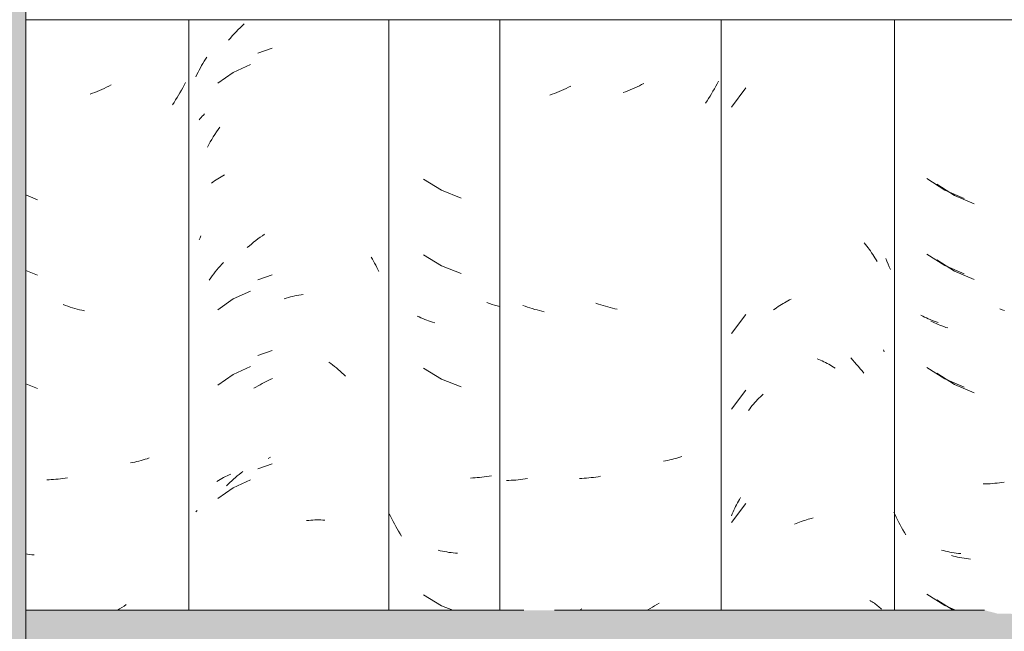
# Model space of a CAD drawing. Header units: metres. Extents: x -28.2 to 13.6, y -1.6 to 5.9.
# Tile 25 of 159: x -19.7 to -19.307, y 3.005 to 3.249. Entities that reach past the tile are written whole.
import ezdxf

# ---------------------------------------------------------------- set-up
doc = ezdxf.new("R2010")
doc.units = ezdxf.units.M
doc.layers.add('A-GLAZ-CWMG', color=7, linetype='Continuous', lineweight=5)
doc.layers.add('A-ROOF', color=7, linetype='Continuous', lineweight=5)

# ---------------------------------------------------------------- blocks, each defined once
blk = doc.blocks.new('FP_92-D')
at = {"layer": 'A-GLAZ-CWMG', "color": 9, "true_color": 0xc0c0c0}
for p, q in [((-19.53906, 3.18558), (-19.53183, 3.18121)), ((-19.53183, 3.18121), (-19.52398, 3.17807)), ((-19.53906, 3.15543), (-19.53183, 3.15107)), ((-19.53183, 3.15107), (-19.52398, 3.14792)), ((-19.51271, 3.13597), (-19.51375, 3.13633)), ((-19.51168, 3.13564), (-19.51271, 3.13597)), ((-19.51064, 3.13532), (-19.51168, 3.13564)), ((-19.5096, 3.13503), (-19.51064, 3.13532)), ((-19.50857, 3.13476), (-19.5096, 3.13503)), ((-19.54076, 3.13061), (-19.54149, 3.13095)), ((-19.54001, 3.13027), (-19.54076, 3.13061)), ((-19.53926, 3.12995), (-19.54001, 3.13027)), ((-19.5385, 3.12965), (-19.53926, 3.12995)), ((-19.53772, 3.12935), (-19.5385, 3.12965)), ((-19.53694, 3.12908), (-19.53772, 3.12935)), ((-19.53615, 3.12881), (-19.53694, 3.12908)), ((-19.53535, 3.12856), (-19.53615, 3.12881)), ((-19.53454, 3.12832), (-19.53535, 3.12856)), ((-19.53906, 3.11022), (-19.53183, 3.10585)), ((-19.53183, 3.10585), (-19.52398, 3.10271)), ((-19.51474, 3.06683), (-19.51568, 3.06671)), ((-19.51381, 3.06697), (-19.51474, 3.06683)), ((-19.51287, 3.06712), (-19.51381, 3.06697)), ((-19.51193, 3.06729), (-19.51287, 3.06712)), ((-19.51939, 3.0664), (-19.5203, 3.06636)), ((-19.51846, 3.06645), (-19.51939, 3.0664)), ((-19.51754, 3.06652), (-19.51846, 3.06645)), ((-19.51661, 3.06661), (-19.51754, 3.06652)), ((-19.51568, 3.06671), (-19.51661, 3.06661)), ((-19.5522, 3.05107), (-19.5527, 3.0521)), ((-19.55169, 3.05005), (-19.5522, 3.05107)), ((-19.55116, 3.04904), (-19.55169, 3.05005)), ((-19.55062, 3.04804), (-19.55116, 3.04904)), ((-19.55007, 3.04704), (-19.55062, 3.04804)), ((-19.5495, 3.04606), (-19.55007, 3.04704)), ((-19.54892, 3.04509), (-19.5495, 3.04606)), ((-19.54832, 3.04413), (-19.54892, 3.04509)), ((-19.54771, 3.04318), (-19.54832, 3.04413)), ((-19.53231, 3.03733), (-19.53314, 3.03753)), ((-19.53147, 3.03715), (-19.53231, 3.03733)), ((-19.53062, 3.03699), (-19.53147, 3.03715)), ((-19.52976, 3.03684), (-19.53062, 3.03699)), ((-19.5289, 3.0367), (-19.52976, 3.03684)), ((-19.52803, 3.03658), (-19.5289, 3.0367)), ((-19.52716, 3.03648), (-19.52803, 3.03658)), ((-19.52627, 3.03639), (-19.52716, 3.03648)), ((-19.52539, 3.03632), (-19.52627, 3.03639)), ((-19.53906, 3.01979), (-19.53183, 3.01542)), ((-19.53183, 3.01542), (-19.52726, 3.0136))]:
    blk.add_line(p, q, dxfattribs=at)
blk = doc.blocks.new('FP_93-D')
at = {"layer": 'A-GLAZ-CWMG', "color": 9, "true_color": 0xc0c0c0}
for p, q in [((-19.62749, 3.2309), (-19.62699, 3.23177)), ((-19.62699, 3.23177), (-19.62647, 3.23263)), ((-19.62647, 3.23263), (-19.62595, 3.23348)), ((-19.62595, 3.23348), (-19.62541, 3.23431)), ((-19.62938, 3.22735), (-19.62893, 3.22825)), ((-19.62893, 3.22825), (-19.62846, 3.22914)), ((-19.62846, 3.22914), (-19.62798, 3.23003)), ((-19.62798, 3.23003), (-19.62749, 3.2309)), ((-19.61489, 3.22821), (-19.62107, 3.22391)), ((-19.60806, 3.23137), (-19.61489, 3.22821)), ((-19.62982, 3.22644), (-19.62938, 3.22735)), ((-19.55986, 3.15445), (-19.55939, 3.15365)), ((-19.55939, 3.15365), (-19.55893, 3.15285)), ((-19.62202, 3.14859), (-19.62139, 3.14938)), ((-19.62139, 3.14938), (-19.62075, 3.15015)), ((-19.62075, 3.15015), (-19.6201, 3.15092)), ((-19.6201, 3.15092), (-19.61943, 3.15166)), ((-19.61943, 3.15166), (-19.61876, 3.1524)), ((-19.55893, 3.15285), (-19.55848, 3.15204)), ((-19.55848, 3.15204), (-19.55804, 3.15123)), ((-19.55804, 3.15123), (-19.55761, 3.1504)), ((-19.55761, 3.1504), (-19.55719, 3.14957)), ((-19.55719, 3.14957), (-19.55678, 3.14873)), ((-19.62444, 3.14533), (-19.62385, 3.14616)), ((-19.62385, 3.14616), (-19.62325, 3.14698)), ((-19.62325, 3.14698), (-19.62264, 3.14779)), ((-19.62264, 3.14779), (-19.62202, 3.14859)), ((-19.61489, 3.13778), (-19.62107, 3.13348)), ((-19.60806, 3.14094), (-19.61489, 3.13778)), ((-19.59456, 3.13789), (-19.59372, 3.13814)), ((-19.59372, 3.13814), (-19.59288, 3.13838)), ((-19.59288, 3.13838), (-19.59204, 3.13861)), ((-19.59204, 3.13861), (-19.5912, 3.13882)), ((-19.5912, 3.13882), (-19.59036, 3.13901)), ((-19.59036, 3.13901), (-19.58952, 3.13918)), ((-19.58952, 3.13918), (-19.58869, 3.13934)), ((-19.58869, 3.13934), (-19.58785, 3.13949)), ((-19.58785, 3.13949), (-19.58702, 3.13961)), ((-19.60806, 3.1108), (-19.61489, 3.10763)), ((-19.57678, 3.11261), (-19.576, 3.11205)), ((-19.576, 3.11205), (-19.57524, 3.11147)), ((-19.57524, 3.11147), (-19.57448, 3.11088)), ((-19.57448, 3.11088), (-19.57372, 3.11027)), ((-19.57372, 3.11027), (-19.57298, 3.10965)), ((-19.61489, 3.10763), (-19.62107, 3.10334)), ((-19.57298, 3.10965), (-19.57224, 3.10901)), ((-19.57224, 3.10901), (-19.57151, 3.10836)), ((-19.57151, 3.10836), (-19.57079, 3.10769)), ((-19.57079, 3.10769), (-19.57007, 3.10702)), ((-19.60661, 3.10217), (-19.60581, 3.10266)), ((-19.60581, 3.10266), (-19.605, 3.10313)), ((-19.605, 3.10313), (-19.60419, 3.10359)), ((-19.60419, 3.10359), (-19.60338, 3.10403)), ((-19.60338, 3.10403), (-19.60256, 3.10446)), ((-19.60256, 3.10446), (-19.60174, 3.10487)), ((-19.60174, 3.10487), (-19.60091, 3.10526)), ((-19.60091, 3.10526), (-19.60009, 3.10564)), ((-19.60009, 3.10564), (-19.59926, 3.106)), ((-19.61402, 3.06656), (-19.61327, 3.06719)), ((-19.61327, 3.06719), (-19.61253, 3.06781)), ((-19.61253, 3.06781), (-19.61177, 3.06841)), ((-19.61177, 3.06841), (-19.61101, 3.069)), ((-19.61759, 3.06319), (-19.6169, 3.06389)), ((-19.6169, 3.06389), (-19.61619, 3.06458)), ((-19.61619, 3.06458), (-19.61547, 3.06526)), ((-19.61547, 3.06526), (-19.61475, 3.06592)), ((-19.60806, 3.06558), (-19.61489, 3.06242)), ((-19.61475, 3.06592), (-19.61402, 3.06656)), ((-19.61489, 3.06242), (-19.62107, 3.05813)), ((-19.62982, 3.0528), (-19.62955, 3.05308)), ((-19.62955, 3.05308), (-19.62928, 3.05335)), ((-19.58561, 3.04936), (-19.58479, 3.04945)), ((-19.58479, 3.04945), (-19.58396, 3.04952)), ((-19.58396, 3.04952), (-19.58315, 3.04957)), ((-19.58315, 3.04957), (-19.58233, 3.04961)), ((-19.58233, 3.04961), (-19.58152, 3.04963)), ((-19.58152, 3.04963), (-19.58071, 3.04963)), ((-19.58071, 3.04963), (-19.57991, 3.04963)), ((-19.57991, 3.04963), (-19.57912, 3.0496)), ((-19.57912, 3.0496), (-19.57832, 3.04956))]:
    blk.add_line(p, q, dxfattribs=at)
blk = doc.blocks.new('Rectangular Mullion - Telha Fibrocimento - Ondulada-V85-D')
at = {"layer": 'A-GLAZ-CWMG'}
for p, q in [((-19.55281, 3.24922), (-19.55281, 3.0136)), ((-19.50857, 3.24922), (-19.50857, 3.0136))]:
    blk.add_line(p, q, dxfattribs=at)
for name in ['FP_93-D', 'FP_92-D']:
    blk.add_blockref(name, (0, 0), dxfattribs=at)
blk = doc.blocks.new('FP_100-D')
at = {"layer": 'A-GLAZ-CWMG', "color": 9, "true_color": 0xc0c0c0}
for p, q in [((-19.61135, 3.24681), (-19.61053, 3.24758)), ((-19.61526, 3.24276), (-19.6145, 3.2436)), ((-19.6145, 3.2436), (-19.61373, 3.24442)), ((-19.61373, 3.24442), (-19.61294, 3.24524)), ((-19.61294, 3.24524), (-19.61215, 3.24603)), ((-19.61215, 3.24603), (-19.61135, 3.24681)), ((-19.61675, 3.24103), (-19.61601, 3.2419)), ((-19.61601, 3.2419), (-19.61526, 3.24276)), ((-19.59936, 3.23783), (-19.60511, 3.23582)), ((-19.62844, 3.2093), (-19.62805, 3.20978)), ((-19.62805, 3.20978), (-19.62764, 3.21025)), ((-19.62764, 3.21025), (-19.62723, 3.21071)), ((-19.62723, 3.21071), (-19.6268, 3.21117)), ((-19.6268, 3.21117), (-19.62636, 3.21162)), ((-19.62221, 3.20345), (-19.62157, 3.20442)), ((-19.62157, 3.20442), (-19.62092, 3.20539)), ((-19.62092, 3.20539), (-19.62026, 3.20634)), ((-19.62461, 3.19943), (-19.62403, 3.20045)), ((-19.62403, 3.20045), (-19.62344, 3.20146)), ((-19.62344, 3.20146), (-19.62283, 3.20246)), ((-19.62283, 3.20246), (-19.62221, 3.20345)), ((-19.62517, 3.19839), (-19.62461, 3.19943)), ((-19.62295, 3.18442), (-19.62233, 3.18487)), ((-19.62233, 3.18487), (-19.6217, 3.18531)), ((-19.6217, 3.18531), (-19.62105, 3.18574)), ((-19.62105, 3.18574), (-19.62039, 3.18615)), ((-19.62039, 3.18615), (-19.61972, 3.18656)), ((-19.61972, 3.18656), (-19.61903, 3.18694)), ((-19.61903, 3.18694), (-19.61833, 3.18732)), ((-19.62356, 3.18396), (-19.62295, 3.18442)), ((-19.62844, 3.16134), (-19.62811, 3.16214)), ((-19.62811, 3.16214), (-19.62776, 3.16294)), ((-19.60674, 3.16041), (-19.60588, 3.16108)), ((-19.60588, 3.16108), (-19.60501, 3.16174)), ((-19.60501, 3.16174), (-19.60413, 3.16239)), ((-19.60413, 3.16239), (-19.60324, 3.16301)), ((-19.60324, 3.16301), (-19.60235, 3.16362)), ((-19.60928, 3.15828), (-19.60844, 3.159)), ((-19.60844, 3.159), (-19.6076, 3.15971)), ((-19.6076, 3.15971), (-19.60674, 3.16041)), ((-19.59936, 3.14741), (-19.60511, 3.14539)), ((-19.59936, 3.11726), (-19.60511, 3.11525)), ((-19.60099, 3.07408), (-19.60008, 3.07465)), ((-19.59936, 3.07205), (-19.60511, 3.07003)), ((-19.6187, 3.06656), (-19.61799, 3.06693)), ((-19.61799, 3.06693), (-19.61727, 3.06728)), ((-19.61727, 3.06728), (-19.61654, 3.06762)), ((-19.61654, 3.06762), (-19.6158, 3.06795)), ((-19.62139, 3.06495), (-19.62074, 3.06537)), ((-19.62074, 3.06537), (-19.62007, 3.06578)), ((-19.62007, 3.06578), (-19.61939, 3.06617)), ((-19.61939, 3.06617), (-19.6187, 3.06656))]:
    blk.add_line(p, q, dxfattribs=at)
blk = doc.blocks.new('FP_101-D')
at = {"layer": 'A-GLAZ-CWMG', "color": 9, "true_color": 0xc0c0c0}
for p, q in [((-19.63397, 3.22412), (-19.63448, 3.2231)), ((-19.67007, 3.22023), (-19.67101, 3.21987)), ((-19.66914, 3.2206), (-19.67007, 3.22023)), ((-19.66821, 3.22099), (-19.66914, 3.2206)), ((-19.66728, 3.2214), (-19.66821, 3.22099)), ((-19.66636, 3.22182), (-19.66728, 3.2214)), ((-19.66544, 3.22226), (-19.66636, 3.22182)), ((-19.66452, 3.22272), (-19.66544, 3.22226)), ((-19.66361, 3.2232), (-19.66452, 3.22272)), ((-19.63611, 3.2201), (-19.63668, 3.21912)), ((-19.63555, 3.22109), (-19.63611, 3.2201)), ((-19.63501, 3.22209), (-19.63555, 3.22109)), ((-19.63448, 3.2231), (-19.63501, 3.22209)), ((-19.67101, 3.21987), (-19.67194, 3.21953)), ((-19.63848, 3.21624), (-19.6391, 3.21531)), ((-19.63787, 3.21719), (-19.63848, 3.21624)), ((-19.63727, 3.21815), (-19.63787, 3.21719)), ((-19.63668, 3.21912), (-19.63727, 3.21815)), ((-19.69754, 3.17935), (-19.69293, 3.17741)), ((-19.69754, 3.14921), (-19.69293, 3.14727)), ((-19.68179, 3.13518), (-19.68273, 3.13552)), ((-19.68085, 3.13486), (-19.68179, 3.13518)), ((-19.67991, 3.13456), (-19.68085, 3.13486)), ((-19.67897, 3.13427), (-19.67991, 3.13456)), ((-19.67803, 3.13401), (-19.67897, 3.13427)), ((-19.67709, 3.13376), (-19.67803, 3.13401)), ((-19.67614, 3.13352), (-19.67709, 3.13376)), ((-19.6752, 3.13331), (-19.67614, 3.13352)), ((-19.67426, 3.13311), (-19.6752, 3.13331)), ((-19.69754, 3.10399), (-19.69293, 3.10205)), ((-19.655, 3.07257), (-19.65585, 3.07242)), ((-19.65415, 3.07274), (-19.655, 3.07257)), ((-19.65331, 3.07293), (-19.65415, 3.07274)), ((-19.65248, 3.07313), (-19.65331, 3.07293)), ((-19.65166, 3.07334), (-19.65248, 3.07313)), ((-19.65084, 3.07357), (-19.65166, 3.07334)), ((-19.65004, 3.07382), (-19.65084, 3.07357)), ((-19.64924, 3.07407), (-19.65004, 3.07382)), ((-19.64846, 3.07435), (-19.64924, 3.07407)), ((-19.68835, 3.06567), (-19.68927, 3.06564)), ((-19.68743, 3.06571), (-19.68835, 3.06567)), ((-19.68651, 3.06576), (-19.68743, 3.06571)), ((-19.68558, 3.06583), (-19.68651, 3.06576)), ((-19.68465, 3.06592), (-19.68558, 3.06583)), ((-19.68372, 3.06603), (-19.68465, 3.06592)), ((-19.68279, 3.06615), (-19.68372, 3.06603)), ((-19.68185, 3.06629), (-19.68279, 3.06615)), ((-19.68091, 3.06645), (-19.68185, 3.06629)), ((-19.69696, 3.03599), (-19.69754, 3.03608)), ((-19.69609, 3.03587), (-19.69696, 3.03599)), ((-19.69521, 3.03577), (-19.69609, 3.03587)), ((-19.69433, 3.03569), (-19.69521, 3.03577)), ((-19.65756, 3.01585), (-19.65844, 3.01526)), ((-19.66021, 3.01414), (-19.6611, 3.0136)), ((-19.65932, 3.01469), (-19.66021, 3.01414)), ((-19.65844, 3.01526), (-19.65932, 3.01469))]:
    blk.add_line(p, q, dxfattribs=at)
blk = doc.blocks.new('FP_110-D')
at = {"layer": 'A-GLAZ-CWMG', "color": 9, "true_color": 0xc0c0c0}
for p, q in [((-19.33433, 3.18357), (-19.3272, 3.17905)), ((-19.3272, 3.17905), (-19.31941, 3.17576)), ((-19.33433, 3.15342), (-19.3272, 3.14891)), ((-19.3272, 3.14891), (-19.31941, 3.14561)), ((-19.30828, 3.13349), (-19.30921, 3.13383)), ((-19.30734, 3.13316), (-19.30828, 3.13349)), ((-19.336, 3.12863), (-19.33672, 3.129)), ((-19.33527, 3.12828), (-19.336, 3.12863)), ((-19.33453, 3.12795), (-19.33527, 3.12828)), ((-19.33378, 3.12763), (-19.33453, 3.12795)), ((-19.33302, 3.12732), (-19.33378, 3.12763)), ((-19.33224, 3.12702), (-19.33302, 3.12732)), ((-19.33146, 3.12674), (-19.33224, 3.12702)), ((-19.33067, 3.12647), (-19.33146, 3.12674)), ((-19.32987, 3.12622), (-19.33067, 3.12647)), ((-19.33433, 3.10821), (-19.3272, 3.10369)), ((-19.3272, 3.10369), (-19.31941, 3.1004)), ((-19.31484, 3.064), (-19.31575, 3.06398)), ((-19.31392, 3.06403), (-19.31484, 3.064)), ((-19.313, 3.06409), (-19.31392, 3.06403)), ((-19.31207, 3.06416), (-19.313, 3.06409)), ((-19.31114, 3.06424), (-19.31207, 3.06416)), ((-19.31021, 3.06435), (-19.31114, 3.06424)), ((-19.30927, 3.06447), (-19.31021, 3.06435)), ((-19.30834, 3.0646), (-19.30927, 3.06447)), ((-19.3074, 3.06476), (-19.30834, 3.0646)), ((-19.32767, 3.03518), (-19.32849, 3.0354)), ((-19.32684, 3.03499), (-19.32767, 3.03518)), ((-19.326, 3.0348), (-19.32684, 3.03499)), ((-19.32515, 3.03464), (-19.326, 3.0348)), ((-19.32429, 3.03449), (-19.32515, 3.03464)), ((-19.32343, 3.03435), (-19.32429, 3.03449)), ((-19.32256, 3.03423), (-19.32343, 3.03435)), ((-19.32169, 3.03412), (-19.32256, 3.03423)), ((-19.32081, 3.03404), (-19.32169, 3.03412)), ((-19.33433, 3.01778), (-19.32772, 3.0136))]:
    blk.add_line(p, q, dxfattribs=at)
blk = doc.blocks.new('FP_111-D')
at = {"layer": 'A-GLAZ-CWMG', "color": 9, "true_color": 0xc0c0c0}
for p, q in [((-19.35465, 3.15388), (-19.35416, 3.15281)), ((-19.35416, 3.15281), (-19.35369, 3.15172)), ((-19.35369, 3.15172), (-19.35323, 3.15063)), ((-19.35323, 3.15063), (-19.35279, 3.14953)), ((-19.36861, 3.11425), (-19.36783, 3.11342)), ((-19.36783, 3.11342), (-19.36707, 3.11257)), ((-19.36707, 3.11257), (-19.36632, 3.11171)), ((-19.36632, 3.11171), (-19.36557, 3.11084)), ((-19.36557, 3.11084), (-19.36484, 3.10996)), ((-19.36484, 3.10996), (-19.36412, 3.10906)), ((-19.36412, 3.10906), (-19.36342, 3.10815))]:
    blk.add_line(p, q, dxfattribs=at)
blk = doc.blocks.new('FP_112-D')
at = {"layer": 'A-GLAZ-CWMG', "color": 9, "true_color": 0xc0c0c0}
for p, q in [((-19.48576, 3.22016), (-19.4867, 3.2198)), ((-19.48483, 3.22054), (-19.48576, 3.22016)), ((-19.4839, 3.22094), (-19.48483, 3.22054)), ((-19.48298, 3.22136), (-19.4839, 3.22094)), ((-19.48206, 3.22179), (-19.48298, 3.22136)), ((-19.48114, 3.22224), (-19.48206, 3.22179)), ((-19.48023, 3.2227), (-19.48114, 3.22224)), ((-19.48763, 3.21945), (-19.48857, 3.21912)), ((-19.4867, 3.2198), (-19.48763, 3.21945)), ((-19.49842, 3.13487), (-19.49935, 3.13521)), ((-19.49748, 3.13454), (-19.49842, 3.13487)), ((-19.49654, 3.13423), (-19.49748, 3.13454)), ((-19.4956, 3.13393), (-19.49654, 3.13423)), ((-19.49466, 3.13365), (-19.4956, 3.13393)), ((-19.49372, 3.13339), (-19.49466, 3.13365)), ((-19.49277, 3.13315), (-19.49372, 3.13339)), ((-19.49183, 3.13293), (-19.49277, 3.13315)), ((-19.49089, 3.13272), (-19.49183, 3.13293)), ((-19.50497, 3.06542), (-19.50588, 3.06541)), ((-19.50405, 3.06545), (-19.50497, 3.06542)), ((-19.50313, 3.0655), (-19.50405, 3.06545)), ((-19.50221, 3.06556), (-19.50313, 3.0655)), ((-19.50128, 3.06564), (-19.50221, 3.06556)), ((-19.50035, 3.06574), (-19.50128, 3.06564)), ((-19.49941, 3.06585), (-19.50035, 3.06574)), ((-19.49848, 3.06598), (-19.49941, 3.06585)), ((-19.49754, 3.06613), (-19.49848, 3.06598)), ((-19.47592, 3.01416), (-19.47681, 3.01361))]:
    blk.add_line(p, q, dxfattribs=at)
blk = doc.blocks.new('Rectangular Mullion - Telha Fibrocimento - Ondulada-V99-D')
at = {"layer": 'A-GLAZ-CWMG'}
blk.add_line((-19.63257, 3.24922), (-19.63257, 3.0136), dxfattribs=at)
for name in ['FP_111-D', 'FP_100-D', 'FP_101-D', 'FP_110-D', 'FP_112-D']:
    blk.add_blockref(name, (0, 0), dxfattribs=at)
blk = doc.blocks.new('FP_117-D')
at = {"layer": 'A-GLAZ-CWMG', "color": 9, "true_color": 0xc0c0c0}
for p, q in [((-19.33824, 3.18583), (-19.33114, 3.18126)), ((-19.33114, 3.18126), (-19.32338, 3.1779)), ((-19.33824, 3.15568), (-19.33114, 3.15111)), ((-19.33114, 3.15111), (-19.32338, 3.14776)), ((-19.3399, 3.13091), (-19.34061, 3.13128)), ((-19.33917, 3.13055), (-19.3399, 3.13091)), ((-19.33844, 3.13021), (-19.33917, 3.13055)), ((-19.33769, 3.12988), (-19.33844, 3.13021)), ((-19.33693, 3.12957), (-19.33769, 3.12988)), ((-19.33617, 3.12926), (-19.33693, 3.12957)), ((-19.33539, 3.12898), (-19.33617, 3.12926)), ((-19.3346, 3.1287), (-19.33539, 3.12898)), ((-19.33381, 3.12845), (-19.3346, 3.1287)), ((-19.33824, 3.11047), (-19.33114, 3.1059)), ((-19.33114, 3.1059), (-19.32338, 3.10255)), ((-19.35093, 3.05172), (-19.3514, 3.05277)), ((-19.35045, 3.05069), (-19.35093, 3.05172)), ((-19.34995, 3.04966), (-19.35045, 3.05069)), ((-19.34943, 3.04864), (-19.34995, 3.04966)), ((-19.3489, 3.04763), (-19.34943, 3.04864)), ((-19.34836, 3.04663), (-19.3489, 3.04763)), ((-19.3478, 3.04564), (-19.34836, 3.04663)), ((-19.34723, 3.04466), (-19.3478, 3.04564)), ((-19.34664, 3.04369), (-19.34723, 3.04466)), ((-19.33161, 3.03739), (-19.33243, 3.03761)), ((-19.33078, 3.03719), (-19.33161, 3.03739)), ((-19.32995, 3.037), (-19.33078, 3.03719)), ((-19.3291, 3.03683), (-19.32995, 3.037)), ((-19.32825, 3.03667), (-19.3291, 3.03683)), ((-19.32739, 3.03653), (-19.32825, 3.03667)), ((-19.32652, 3.0364), (-19.32739, 3.03653)), ((-19.32565, 3.03629), (-19.32652, 3.0364)), ((-19.32477, 3.03619), (-19.32565, 3.03629)), ((-19.33824, 3.02004), (-19.33114, 3.01547)), ((-19.33114, 3.01547), (-19.3268, 3.0136))]:
    blk.add_line(p, q, dxfattribs=at)
blk = doc.blocks.new('FP_118-D')
at = {"layer": 'A-GLAZ-CWMG', "color": 9, "true_color": 0xc0c0c0}
for p, q in [((-19.41048, 3.22199), (-19.4162, 3.21438)), ((-19.3632, 3.16017), (-19.3627, 3.15954)), ((-19.3627, 3.15954), (-19.3622, 3.1589)), ((-19.3622, 3.1589), (-19.36171, 3.15825)), ((-19.36171, 3.15825), (-19.36123, 3.1576)), ((-19.36123, 3.1576), (-19.36075, 3.15693)), ((-19.36075, 3.15693), (-19.36029, 3.15625)), ((-19.36029, 3.15625), (-19.35984, 3.15557)), ((-19.35984, 3.15557), (-19.35939, 3.15487)), ((-19.35939, 3.15487), (-19.35896, 3.15417)), ((-19.35896, 3.15417), (-19.35854, 3.15346)), ((-19.35854, 3.15346), (-19.35812, 3.15274)), ((-19.39302, 3.13738), (-19.39236, 3.13771)), ((-19.39941, 3.13341), (-19.39879, 3.13386)), ((-19.39879, 3.13386), (-19.39816, 3.1343)), ((-19.39816, 3.1343), (-19.39754, 3.13472)), ((-19.39754, 3.13472), (-19.3969, 3.13514)), ((-19.3969, 3.13514), (-19.39626, 3.13554)), ((-19.39626, 3.13554), (-19.39562, 3.13594)), ((-19.39562, 3.13594), (-19.39498, 3.13631)), ((-19.39498, 3.13631), (-19.39433, 3.13668)), ((-19.39433, 3.13668), (-19.39368, 3.13703)), ((-19.39368, 3.13703), (-19.39302, 3.13738)), ((-19.41048, 3.13156), (-19.4162, 3.12395)), ((-19.38201, 3.11393), (-19.38134, 3.11365)), ((-19.35557, 3.11747), (-19.35539, 3.11705)), ((-19.35539, 3.11705), (-19.35522, 3.11664)), ((-19.38134, 3.11365), (-19.38068, 3.11337)), ((-19.38068, 3.11337), (-19.38001, 3.11307)), ((-19.38001, 3.11307), (-19.37935, 3.11276)), ((-19.37935, 3.11276), (-19.37869, 3.11244)), ((-19.37869, 3.11244), (-19.37804, 3.1121)), ((-19.37804, 3.1121), (-19.37738, 3.11175)), ((-19.37738, 3.11175), (-19.37673, 3.11139)), ((-19.37673, 3.11139), (-19.37609, 3.11102)), ((-19.37609, 3.11102), (-19.37544, 3.11063)), ((-19.37544, 3.11063), (-19.3748, 3.11023)), ((-19.41048, 3.10142), (-19.4162, 3.09381)), ((-19.40576, 3.09762), (-19.40521, 3.0982)), ((-19.40521, 3.0982), (-19.40465, 3.09876)), ((-19.40465, 3.09876), (-19.40408, 3.09931)), ((-19.40408, 3.09931), (-19.40351, 3.09985)), ((-19.40891, 3.09397), (-19.40841, 3.0946)), ((-19.40841, 3.0946), (-19.40789, 3.09523)), ((-19.40789, 3.09523), (-19.40737, 3.09584)), ((-19.40737, 3.09584), (-19.40684, 3.09644)), ((-19.40684, 3.09644), (-19.40631, 3.09704)), ((-19.40631, 3.09704), (-19.40576, 3.09762)), ((-19.40941, 3.09332), (-19.40891, 3.09397)), ((-19.41048, 3.0562), (-19.4162, 3.04859)), ((-19.41487, 3.05427), (-19.41451, 3.055)), ((-19.41451, 3.055), (-19.41414, 3.05571)), ((-19.41414, 3.05571), (-19.41376, 3.05643)), ((-19.41376, 3.05643), (-19.41337, 3.05713)), ((-19.41337, 3.05713), (-19.41297, 3.05783)), ((-19.41297, 3.05783), (-19.41256, 3.05852)), ((-19.4162, 3.0513), (-19.41588, 3.05205)), ((-19.41588, 3.05205), (-19.41555, 3.0528)), ((-19.41555, 3.0528), (-19.41521, 3.05354)), ((-19.41521, 3.05354), (-19.41487, 3.05427)), ((-19.39099, 3.04792), (-19.39033, 3.04821)), ((-19.39033, 3.04821), (-19.38966, 3.04849)), ((-19.38966, 3.04849), (-19.38899, 3.04875)), ((-19.38899, 3.04875), (-19.38832, 3.04901)), ((-19.38832, 3.04901), (-19.38765, 3.04924)), ((-19.38765, 3.04924), (-19.38698, 3.04947)), ((-19.38698, 3.04947), (-19.38631, 3.04969)), ((-19.38631, 3.04969), (-19.38564, 3.04989)), ((-19.38564, 3.04989), (-19.38497, 3.05007)), ((-19.38497, 3.05007), (-19.3843, 3.05025)), ((-19.3843, 3.05025), (-19.38363, 3.05041)), ((-19.36102, 3.01755), (-19.36055, 3.01727)), ((-19.36055, 3.01727), (-19.36009, 3.01698)), ((-19.36009, 3.01698), (-19.35964, 3.01669)), ((-19.35964, 3.01669), (-19.3592, 3.01638)), ((-19.3592, 3.01638), (-19.35877, 3.01607)), ((-19.35877, 3.01607), (-19.35835, 3.01574)), ((-19.35835, 3.01574), (-19.35794, 3.01541)), ((-19.35794, 3.01541), (-19.35754, 3.01507)), ((-19.35754, 3.01507), (-19.35715, 3.01473)), ((-19.35715, 3.01473), (-19.35678, 3.01438)), ((-19.35678, 3.01438), (-19.35641, 3.01401))]:
    blk.add_line(p, q, dxfattribs=at)
blk = doc.blocks.new('FP_119-D')
at = {"layer": 'A-GLAZ-CWMG', "color": 9, "true_color": 0xc0c0c0}
for p, q in [((-19.42139, 3.22468), (-19.42191, 3.22366)), ((-19.45849, 3.22049), (-19.45943, 3.22015)), ((-19.45755, 3.22085), (-19.45849, 3.22049)), ((-19.45662, 3.22122), (-19.45755, 3.22085)), ((-19.45569, 3.22162), (-19.45662, 3.22122)), ((-19.45477, 3.22202), (-19.45569, 3.22162)), ((-19.45384, 3.22245), (-19.45477, 3.22202)), ((-19.45292, 3.22289), (-19.45384, 3.22245)), ((-19.45201, 3.22335), (-19.45292, 3.22289)), ((-19.4511, 3.22382), (-19.45201, 3.22335)), ((-19.42355, 3.22067), (-19.42413, 3.2197)), ((-19.42299, 3.22166), (-19.42355, 3.22067)), ((-19.42244, 3.22266), (-19.42299, 3.22166)), ((-19.42191, 3.22366), (-19.42244, 3.22266)), ((-19.42593, 3.21683), (-19.42656, 3.2159)), ((-19.42532, 3.21777), (-19.42593, 3.21683)), ((-19.42471, 3.21873), (-19.42532, 3.21777)), ((-19.42413, 3.2197), (-19.42471, 3.21873)), ((-19.46927, 3.13577), (-19.47021, 3.1361)), ((-19.46833, 3.13545), (-19.46927, 3.13577)), ((-19.46739, 3.13515), (-19.46833, 3.13545)), ((-19.46645, 3.13487), (-19.46739, 3.13515)), ((-19.46551, 3.13461), (-19.46645, 3.13487)), ((-19.46457, 3.13436), (-19.46551, 3.13461)), ((-19.46363, 3.13413), (-19.46457, 3.13436)), ((-19.46268, 3.13391), (-19.46363, 3.13413)), ((-19.46174, 3.13372), (-19.46268, 3.13391)), ((-19.43673, 3.07469), (-19.43752, 3.07444)), ((-19.43594, 3.07497), (-19.43673, 3.07469)), ((-19.44248, 3.0732), (-19.44334, 3.07305)), ((-19.44164, 3.07337), (-19.44248, 3.0732)), ((-19.4408, 3.07355), (-19.44164, 3.07337)), ((-19.43997, 3.07375), (-19.4408, 3.07355)), ((-19.43914, 3.07396), (-19.43997, 3.07375)), ((-19.43833, 3.07419), (-19.43914, 3.07396)), ((-19.43752, 3.07444), (-19.43833, 3.07419)), ((-19.46933, 3.06688), (-19.47027, 3.06674)), ((-19.46839, 3.06704), (-19.46933, 3.06688)), ((-19.47584, 3.06622), (-19.47676, 3.0662)), ((-19.47492, 3.06627), (-19.47584, 3.06622)), ((-19.47399, 3.06633), (-19.47492, 3.06627)), ((-19.47307, 3.0664), (-19.47399, 3.06633)), ((-19.47214, 3.0665), (-19.47307, 3.0664)), ((-19.4712, 3.06661), (-19.47214, 3.0665)), ((-19.47027, 3.06674), (-19.4712, 3.06661)), ((-19.44593, 3.01589), (-19.44681, 3.01532)), ((-19.44505, 3.01648), (-19.44593, 3.01589)), ((-19.44859, 3.01423), (-19.44948, 3.01371)), ((-19.44769, 3.01477), (-19.44859, 3.01423)), ((-19.44681, 3.01532), (-19.44769, 3.01477))]:
    blk.add_line(p, q, dxfattribs=at)
blk = doc.blocks.new('Rectangular Mullion - Telha Fibrocimento - Ondulada-V113-D')
at = {"layer": 'A-GLAZ-CWMG'}
for p, q in [((-19.42032, 3.24922), (-19.42032, 3.0136)), ((-19.3511, 3.24922), (-19.3511, 3.0136))]:
    blk.add_line(p, q, dxfattribs=at)
for name in ['FP_118-D', 'FP_117-D', 'FP_119-D']:
    blk.add_blockref(name, (0, 0), dxfattribs=at)
blk = doc.blocks.new('LONGARINA_STEEL_FRAME1 - LONGARINA_STEEL_FRAME-2562852-D')
at = {"layer": 'A-ROOF', "true_color": 0x9fa09c}
blk.add_hatch(color=253, dxfattribs=at).paths.add_polyline_path([(-19.69754, 2.65), (-19.69754, 3.68355), (-19.73254, 3.68355), (-19.73254, 2.65)])
h = blk.add_hatch(color=253, dxfattribs=at)
h.paths.add_polyline_path([(-18.44504, 2.99678), (-18.44504, 3.0136), (-18.73807, 3.0136), (-18.74476, 3.01206), (-18.75707, 3.01225), (-18.76224, 3.0136), (-19.29107, 3.0136), (-19.29776, 3.01206), (-19.31007, 3.01225), (-19.31524, 3.0136), (-19.69754, 3.0136), (-19.69754, 2.99678), (-18.49283, 2.99678)])
h.paths.add_polyline_path([(-20.98504, 2.99678), (-19.73254, 2.99678), (-19.73254, 3.0136), (-19.84407, 3.0136), (-19.85076, 3.01206), (-19.86307, 3.01225), (-19.86824, 3.0136), (-20.39707, 3.0136), (-20.40376, 3.01206), (-20.41607, 3.01225), (-20.42262, 3.0136), (-20.98504, 3.0136)])
at = {"layer": 'A-ROOF'}
for p, q in [((-19.69754, 3.68355), (-19.69754, 2.65)), ((-18.44504, 3.24922), (-19.69754, 3.24922)), ((-19.49894, 3.0136), (-19.69754, 3.0136)), ((-19.31524, 3.0136), (-19.48682, 3.0136))]:
    blk.add_line(p, q, dxfattribs=at)

msp = doc.modelspace()

# ---------------------------------------------------------------- block references
at = {"layer": 'A-GLAZ-CWMG'}
for name in ['Rectangular Mullion - Telha Fibrocimento - Ondulada-V85-D', 'Rectangular Mullion - Telha Fibrocimento - Ondulada-V99-D', 'Rectangular Mullion - Telha Fibrocimento - Ondulada-V113-D']:
    msp.add_blockref(name, (0, 0), dxfattribs=at)
at = {"layer": 'A-ROOF'}
msp.add_blockref('LONGARINA_STEEL_FRAME1 - LONGARINA_STEEL_FRAME-2562852-D', (0, 0), dxfattribs=at)

doc.saveas('drawing.dxf')
